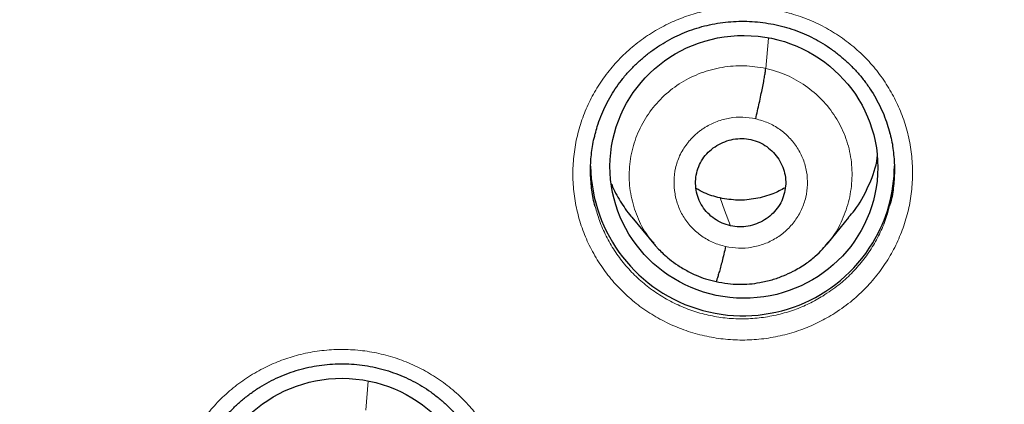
# Model space of a CAD drawing. Header units: millimetres. Extents: x 8 to 1465, y 12 to 1156.
# Tile 56 of 168: x 586.12 to 597.13, y 1067.62 to 1071.92. Entities that reach past the tile are written whole.
import ezdxf

# ---------------------------------------------------------------- set-up
doc = ezdxf.new("R2010")
doc.units = ezdxf.units.MM

msp = doc.modelspace()

# ---------------------------------------------------------------- linework, layer by layer
at = {"color": 252, "linetype": 'Continuous', "lineweight": 0}
for p, q in [((594.463, 1071.373), (594.493, 1071.712)), ((589.987, 1067.552), (590.016, 1067.876))]:
    msp.add_line(p, q, dxfattribs=at)
at = {"color": 7, "linetype": 'Continuous', "lineweight": 30}
for p, q in [((592.964, 1069.708), (593.211, 1069.41)), ((595.148, 1069.408), (595.394, 1069.706)), ((595.153, 1069.421), (595.144, 1069.412))]:
    msp.add_line(p, q, dxfattribs=at)
at = {"color": 252, "linetype": 'Continuous', "lineweight": 0, "flags": 128}
msp.add_lwpolyline([(594.068, 1069.612), (594.003, 1069.787), (593.951, 1069.924)], dxfattribs=at)
at = {"color": 7, "linetype": 'Continuous', "lineweight": 30}
for centre, radius, start, end in [((585.958, 1075.47), 23.103, 180.8483, 359.1517), ((594.206, 1070.311), 1.704, 180.9998, 328.5431), ((594.257, 1070.283), 1.645, 328.4773, 359.9711)]:
    msp.add_arc(centre, radius, start, end, dxfattribs=at)
at = {"color": 252, "linetype": 'Continuous', "lineweight": 0}
for centre, radius, start, end in [((585.958, 1075.488), 23.115, 182.9215, 356.9459), ((586.48, 1076.063), 44.933, 269.535, 353.5485)]:
    msp.add_arc(centre, radius, start, end, dxfattribs=at)
at = {"color": 7, "linetype": 'Continuous', "lineweight": 30}
for centre, major_axis, ratio in [((594.218, 1070.272), (1.496, -0.083), 0.980362), ((589.723, 1066.437), (1.494, -0.079), 0.983231)]:
    msp.add_ellipse(centre, major_axis=major_axis, ratio=ratio, dxfattribs=at)
at = {"color": 252, "linetype": 'Continuous', "lineweight": 0}
for points, knots in [([(595.212, 1068.621), (595.279, 1068.666), (595.405, 1068.75), (595.569, 1068.901), (595.71, 1069.059), (595.832, 1069.232), (595.932, 1069.418), (596.011, 1069.613), (596.068, 1069.815), (596.1, 1070.023), (596.109, 1070.232), (596.094, 1070.441), (596.055, 1070.648), (595.992, 1070.848), (595.907, 1071.04), (595.8, 1071.222), (595.674, 1071.391), (595.528, 1071.545), (595.366, 1071.681), (595.19, 1071.799), (595.001, 1071.897), (594.801, 1071.973), (594.594, 1072.027), (594.383, 1072.058), (594.169, 1072.065), (593.955, 1072.049), (593.749, 1072.01), (593.553, 1071.951), (593.365, 1071.872), (593.182, 1071.771), (593.008, 1071.648), (592.849, 1071.507), (592.708, 1071.349), (592.585, 1071.177), (592.483, 1070.993), (592.403, 1070.798), (592.345, 1070.596), (592.311, 1070.389), (592.301, 1070.179), (592.314, 1069.97), (592.352, 1069.763), (592.413, 1069.563), (592.497, 1069.37), (592.602, 1069.187), (592.727, 1069.018), (592.872, 1068.863), (593.032, 1068.725), (593.208, 1068.606), (593.397, 1068.507), (593.595, 1068.429), (593.802, 1068.374), (594.013, 1068.341), (594.227, 1068.332), (594.441, 1068.347), (594.651, 1068.385), (594.852, 1068.445), (595.04, 1068.523), (595.154, 1068.589), (595.212, 1068.621)], [0, 0, 0, 0, 0.020419, 0.038296, 0.056231, 0.074108, 0.091984, 0.109918, 0.127794, 0.14567, 0.163603, 0.181479, 0.199356, 0.217291, 0.235168, 0.253047, 0.270983, 0.288862, 0.306743, 0.324681, 0.342562, 0.360444, 0.378382, 0.396264, 0.414145, 0.432084, 0.449965, 0.466726, 0.483487, 0.501364, 0.519298, 0.537174, 0.555051, 0.572985, 0.590861, 0.608737, 0.62667, 0.644546, 0.662423, 0.680356, 0.698232, 0.71611, 0.734045, 0.751923, 0.769802, 0.787739, 0.805619, 0.8235, 0.841438, 0.85932, 0.877201, 0.89514, 0.913022, 0.930903, 0.948841, 0.966722, 0.983361, 1, 1, 1, 1]), ([(593.213, 1069.417), (593.182, 1069.454), (593.099, 1069.552), (593.009, 1069.742), (592.944, 1069.973), (592.927, 1070.214), (592.96, 1070.453), (593.038, 1070.682), (593.16, 1070.892), (593.322, 1071.074), (593.516, 1071.222), (593.737, 1071.329), (593.975, 1071.391), (594.221, 1071.412), (594.382, 1071.386), (594.463, 1071.373)], [0, 0, 0, 0, 0.047066, 0.126433, 0.205829, 0.285181, 0.364603, 0.444076, 0.523484, 0.602887, 0.682284, 0.761666, 0.841128, 0.920583, 1, 1, 1, 1]), ([(594.463, 1071.373), (594.542, 1071.351), (594.699, 1071.307), (594.912, 1071.183), (595.097, 1071.026), (595.248, 1070.835), (595.357, 1070.619), (595.421, 1070.386), (595.435, 1070.146), (595.403, 1069.906), (595.323, 1069.679), (595.238, 1069.514), (595.168, 1069.438), (595.153, 1069.421)], [0, 0, 0, 0, 0.097434, 0.194737, 0.292082, 0.389392, 0.48669, 0.583904, 0.681068, 0.778361, 0.875653, 0.972816, 1, 1, 1, 1]), ([(594.014, 1069.381), (593.967, 1069.394), (593.873, 1069.42), (593.746, 1069.494), (593.635, 1069.588), (593.545, 1069.702), (593.48, 1069.831), (593.443, 1069.971), (593.433, 1070.115), (593.449, 1070.259), (593.488, 1070.377), (593.526, 1070.448), (593.546, 1070.48), (593.555, 1070.493), (593.564, 1070.506), (593.572, 1070.516), (593.583, 1070.531), (593.602, 1070.556), (593.637, 1070.595), (593.676, 1070.634), (593.716, 1070.667), (593.751, 1070.692), (593.815, 1070.734), (593.916, 1070.784), (594.058, 1070.822), (594.205, 1070.834), (594.302, 1070.817), (594.35, 1070.809)], [0, 0, 0, 0, 0.062594, 0.124975, 0.187333, 0.249625, 0.311858, 0.374261, 0.436875, 0.499526, 0.562169, 0.597213, 0.604096, 0.610978, 0.617857, 0.624734, 0.626599, 0.642402, 0.666076, 0.694043, 0.713615, 0.732228, 0.749888, 0.812387, 0.874902, 0.937373, 1, 1, 1, 1]), ([(594.35, 1070.809), (594.397, 1070.796), (594.491, 1070.769), (594.619, 1070.696), (594.73, 1070.601), (594.82, 1070.487), (594.885, 1070.358), (594.924, 1070.218), (594.934, 1070.074), (594.915, 1069.931), (594.868, 1069.794), (594.794, 1069.669), (594.697, 1069.559), (594.581, 1069.471), (594.448, 1069.406), (594.306, 1069.369), (594.159, 1069.357), (594.062, 1069.373), (594.014, 1069.381)], [0, 0, 0, 0, 0.062503, 0.125005, 0.187508, 0.250007, 0.312506, 0.375005, 0.437503, 0.500003, 0.5625, 0.625004, 0.687506, 0.750007, 0.812506, 0.875, 0.937501, 1, 1, 1, 1]), ([(595.103, 1068.828), (595.052, 1068.799), (594.949, 1068.74), (594.781, 1068.67), (594.602, 1068.617), (594.413, 1068.583), (594.222, 1068.569), (594.031, 1068.577), (593.842, 1068.606), (593.657, 1068.655), (593.48, 1068.725), (593.311, 1068.814), (593.154, 1068.92), (593.01, 1069.043), (592.881, 1069.182), (592.768, 1069.333), (592.675, 1069.497), (592.601, 1069.662), (592.57, 1069.775), (592.555, 1069.828)], [0, 0, 0, 0, 0.05554, 0.11108, 0.170765, 0.230641, 0.290327, 0.350017, 0.409898, 0.469588, 0.529275, 0.589154, 0.648842, 0.708524, 0.768397, 0.82808, 0.887755, 0.947621, 1, 1, 1, 1]), ([(595.848, 1069.836), (595.838, 1069.796), (595.812, 1069.695), (595.747, 1069.54), (595.658, 1069.374), (595.549, 1069.22), (595.423, 1069.078), (595.276, 1068.943), (595.163, 1068.868), (595.103, 1068.828)], [0, 0, 0, 0, 0.097284, 0.244563, 0.391374, 0.538195, 0.685485, 0.832306, 1, 1, 1, 1]), ([(590.724, 1064.793), (590.791, 1064.837), (590.916, 1064.92), (591.08, 1065.069), (591.221, 1065.227), (591.343, 1065.399), (591.443, 1065.584), (591.523, 1065.779), (591.58, 1065.981), (591.612, 1066.188), (591.621, 1066.398), (591.607, 1066.607), (591.568, 1066.813), (591.505, 1067.013), (591.421, 1067.206), (591.314, 1067.387), (591.188, 1067.556), (591.043, 1067.71), (590.881, 1067.847), (590.704, 1067.965), (590.515, 1068.064), (590.316, 1068.14), (590.109, 1068.195), (589.898, 1068.226), (589.684, 1068.234), (589.47, 1068.218), (589.264, 1068.18), (589.068, 1068.121), (588.88, 1068.043), (588.697, 1067.943), (588.523, 1067.82), (588.364, 1067.68), (588.222, 1067.523), (588.099, 1067.351), (587.996, 1067.167), (587.916, 1066.973), (587.858, 1066.771), (587.823, 1066.564), (587.813, 1066.355), (587.826, 1066.146), (587.863, 1065.939), (587.924, 1065.739), (588.008, 1065.546), (588.113, 1065.363), (588.238, 1065.193), (588.382, 1065.039), (588.543, 1064.9), (588.719, 1064.781), (588.907, 1064.681), (589.105, 1064.603), (589.312, 1064.547), (589.523, 1064.515), (589.737, 1064.505), (589.951, 1064.52), (590.161, 1064.557), (590.362, 1064.616), (590.551, 1064.694), (590.667, 1064.76), (590.724, 1064.793)], [0, 0, 0, 0, 0.020135, 0.038011, 0.055944, 0.07382, 0.091697, 0.109631, 0.127508, 0.145387, 0.163322, 0.181201, 0.199082, 0.21702, 0.2349, 0.252782, 0.270721, 0.288602, 0.306484, 0.324422, 0.342304, 0.360184, 0.378121, 0.396001, 0.41388, 0.431815, 0.449693, 0.466446, 0.483199, 0.501076, 0.519009, 0.536886, 0.554763, 0.572696, 0.590573, 0.60845, 0.626385, 0.644262, 0.662142, 0.680078, 0.697958, 0.715839, 0.733777, 0.751658, 0.76954, 0.787479, 0.80536, 0.823242, 0.84118, 0.859061, 0.876941, 0.894877, 0.912757, 0.930634, 0.948569, 0.966447, 0.983223, 1, 1, 1, 1])]:
    msp.add_open_spline(points, degree=3, knots=knots, dxfattribs=at)
at = {"color": 7, "linetype": 'Continuous', "lineweight": 30}
for points, knots in [([(583.692, 1050.214), (583.795, 1050.205), (584.052, 1050.182), (584.464, 1050.155), (584.928, 1050.133), (585.392, 1050.118), (585.856, 1050.112), (586.321, 1050.115), (586.785, 1050.125), (587.249, 1050.144), (587.712, 1050.172), (588.175, 1050.207), (588.637, 1050.251), (589.098, 1050.303), (589.558, 1050.364), (590.017, 1050.432), (590.475, 1050.509), (590.931, 1050.594), (591.386, 1050.687), (591.838, 1050.788), (592.289, 1050.898), (592.738, 1051.015), (593.184, 1051.141), (593.628, 1051.274), (594.069, 1051.416), (594.508, 1051.565), (594.944, 1051.722), (595.377, 1051.887), (595.806, 1052.059), (596.233, 1052.24), (596.656, 1052.427), (597.075, 1052.623), (597.491, 1052.826), (597.903, 1053.036), (598.311, 1053.254), (598.715, 1053.479), (599.115, 1053.711), (599.51, 1053.95), (599.901, 1054.196), (600.287, 1054.449), (600.668, 1054.709), (601.044, 1054.976), (601.416, 1055.25), (601.782, 1055.53), (602.143, 1055.817), (602.499, 1056.11), (602.849, 1056.409), (603.193, 1056.715), (603.532, 1057.027), (603.865, 1057.345), (604.192, 1057.668), (604.513, 1057.998), (604.828, 1058.333), (605.136, 1058.674), (605.439, 1059.02), (605.734, 1059.372), (606.023, 1059.728), (606.306, 1060.09), (606.581, 1060.457), (606.85, 1060.829), (607.112, 1061.206), (607.367, 1061.587), (607.614, 1061.972), (607.855, 1062.362), (608.088, 1062.757), (608.314, 1063.155), (608.532, 1063.558), (608.743, 1063.964), (608.947, 1064.374), (609.142, 1064.787), (609.33, 1065.204), (609.51, 1065.624), (609.683, 1066.048), (609.847, 1066.474), (610.004, 1066.903), (610.152, 1067.335), (610.293, 1067.77), (610.425, 1068.207), (610.55, 1068.646), (610.666, 1069.088), (610.774, 1069.531), (610.874, 1069.976), (610.965, 1070.423), (611.048, 1070.872), (611.123, 1071.322), (611.175, 1071.67), (611.2, 1071.869), (611.206, 1071.916)], [0, 0, 0, 0, 0.0079612, 0.0198738, 0.0317864, 0.0436991, 0.0556118, 0.0675245, 0.0794372, 0.0913499, 0.1032626, 0.1151753, 0.127088, 0.1390006, 0.1509132, 0.1628258, 0.1747382, 0.1866506, 0.198563, 0.2104752, 0.2223874, 0.2342994, 0.2462114, 0.2581232, 0.2700349, 0.2819465, 0.2938579, 0.3057692, 0.3176804, 0.3295913, 0.3415021, 0.3534128, 0.3653232, 0.3772335, 0.3891436, 0.4010534, 0.4129631, 0.4248725, 0.4367818, 0.4486908, 0.4605996, 0.4725081, 0.4844164, 0.4963245, 0.5082323, 0.5201399, 0.5320472, 0.5439543, 0.5558611, 0.5677677, 0.5796739, 0.59158, 0.6034857, 0.6153912, 0.6272965, 0.6392014, 0.6511061, 0.6630105, 0.6749147, 0.6868186, 0.6987222, 0.7106256, 0.7225287, 0.7344316, 0.7463342, 0.7582365, 0.7701387, 0.7820405, 0.7939422, 0.8058436, 0.8177447, 0.8296457, 0.8415464, 0.853447, 0.8653473, 0.8772474, 0.8891474, 0.9010472, 0.9129468, 0.9248462, 0.9367455, 0.9486446, 0.9605437, 0.9724425, 0.9843413, 0.99624, 1, 1, 1, 1]), ([(592.555, 1070.638), (592.562, 1070.666), (592.579, 1070.733), (592.616, 1070.834), (592.662, 1070.941), (592.716, 1071.045), (592.778, 1071.144), (592.846, 1071.239), (592.922, 1071.33), (593.005, 1071.416), (593.093, 1071.496), (593.188, 1071.57), (593.287, 1071.638), (593.39, 1071.698), (593.498, 1071.751), (593.608, 1071.796), (593.72, 1071.833), (593.835, 1071.862), (593.952, 1071.883), (594.071, 1071.896), (594.191, 1071.901), (594.312, 1071.898), (594.432, 1071.887), (594.551, 1071.867), (594.668, 1071.84), (594.782, 1071.804), (594.893, 1071.761), (595, 1071.71), (595.102, 1071.653), (595.2, 1071.588), (595.294, 1071.516), (595.383, 1071.438), (595.467, 1071.353), (595.545, 1071.262), (595.616, 1071.167), (595.679, 1071.067), (595.736, 1070.963), (595.783, 1070.857), (595.822, 1070.753), (595.841, 1070.683), (595.85, 1070.65)], [0, 0, 0, 0, 0.020077, 0.046723, 0.073174, 0.099388, 0.125672, 0.152128, 0.178734, 0.20546, 0.232265, 0.259102, 0.285906, 0.312632, 0.339242, 0.365709, 0.391985, 0.418191, 0.44458, 0.471133, 0.497818, 0.524591, 0.551406, 0.578201, 0.604931, 0.631561, 0.658068, 0.68439, 0.710532, 0.736838, 0.763366, 0.790076, 0.816916, 0.843825, 0.870727, 0.897543, 0.924211, 0.950685, 0.976918, 1, 1, 1, 1]), ([(594.35, 1070.809), (594.357, 1070.838), (594.371, 1070.897), (594.391, 1070.986), (594.409, 1071.073), (594.426, 1071.154), (594.44, 1071.227), (594.451, 1071.289), (594.459, 1071.34), (594.462, 1071.362), (594.463, 1071.373)], [0, 0, 0, 0, 0.1249, 0.249894, 0.375009, 0.500032, 0.624916, 0.749901, 0.874962, 1, 1, 1, 1]), ([(592.555, 1069.828), (592.553, 1069.835), (592.532, 1069.902), (592.513, 1070.034), (592.498, 1070.22), (592.509, 1070.408), (592.529, 1070.548), (592.551, 1070.624), (592.556, 1070.64)], [0, 0, 0, 0, 0.027871, 0.255784, 0.484424, 0.712337, 0.940244, 1, 1, 1, 1]), ([(595.849, 1070.652), (595.851, 1070.648), (595.871, 1070.584), (595.891, 1070.456), (595.906, 1070.269), (595.897, 1070.082), (595.878, 1069.936), (595.854, 1069.856), (595.848, 1069.836)], [0, 0, 0, 0, 0.016169, 0.242843, 0.4695, 0.69688, 0.923537, 1, 1, 1, 1]), ([(594.068, 1069.612), (594.037, 1069.622), (593.973, 1069.64), (593.887, 1069.69), (593.812, 1069.753), (593.751, 1069.83), (593.707, 1069.917), (593.681, 1070.011), (593.675, 1070.109), (593.688, 1070.205), (593.719, 1070.298), (593.769, 1070.382), (593.835, 1070.454), (593.915, 1070.513), (594.004, 1070.556), (594.099, 1070.583), (594.198, 1070.593), (594.263, 1070.583), (594.296, 1070.577)], [0, 0, 0, 0, 0.062623, 0.12528, 0.187933, 0.250503, 0.313081, 0.37568, 0.438244, 0.500809, 0.563265, 0.625489, 0.687674, 0.750107, 0.812713, 0.875256, 0.937605, 1, 1, 1, 1]), ([(594.296, 1070.577), (594.327, 1070.569), (594.391, 1070.551), (594.476, 1070.5), (594.55, 1070.435), (594.61, 1070.358), (594.655, 1070.271), (594.682, 1070.178), (594.689, 1070.081), (594.676, 1069.984), (594.644, 1069.892), (594.595, 1069.808), (594.529, 1069.735), (594.45, 1069.676), (594.361, 1069.633), (594.266, 1069.606), (594.166, 1069.596), (594.101, 1069.607), (594.068, 1069.612)], [0, 0, 0, 0, 0.0626171, 0.1250994, 0.1877604, 0.2504954, 0.3130604, 0.3753496, 0.4376078, 0.5000015, 0.5623947, 0.6246519, 0.6869402, 0.7495049, 0.8122399, 0.8749011, 0.9373833, 1, 1, 1, 1]), ([(595.389, 1069.71), (595.412, 1069.735), (595.504, 1069.834), (595.61, 1070.046), (595.694, 1070.25), (595.709, 1070.367), (595.711, 1070.384)], [0, 0, 0, 0, 0.132745, 0.531862, 0.931509, 1, 1, 1, 1]), ([(592.738, 1070.08), (592.739, 1070.078), (592.762, 1070.011), (592.835, 1069.889), (592.911, 1069.767), (592.961, 1069.713), (592.965, 1069.709)], [0, 0, 0, 0, 0.016543, 0.49214, 0.967581, 1, 1, 1, 1]), ([(593.951, 1069.924), (593.891, 1069.94), (593.796, 1069.965), (593.713, 1070.013), (593.683, 1070.031)], [0, 0, 0, 0, 0.643221, 1, 1, 1, 1]), ([(594.68, 1070.038), (594.635, 1070.014), (594.531, 1069.959), (594.351, 1069.912), (594.15, 1069.891), (594.018, 1069.913), (593.951, 1069.924)], [0, 0, 0, 0, 0.20211, 0.46839, 0.733909, 1, 1, 1, 1]), ([(593.208, 1069.415), (593.211, 1069.411), (593.219, 1069.402), (593.238, 1069.38), (593.27, 1069.345), (593.32, 1069.296), (593.391, 1069.235), (593.483, 1069.167), (593.583, 1069.107), (593.688, 1069.057), (593.792, 1069.017), (593.867, 1068.999), (593.907, 1068.99)], [0, 0, 0, 0, 0.019115, 0.056579, 0.106433, 0.193558, 0.305022, 0.44114, 0.602069, 0.723285, 0.855808, 1, 1, 1, 1]), ([(593.907, 1068.991), (593.95, 1068.982), (594.034, 1068.965), (594.161, 1068.957), (594.281, 1068.961), (594.405, 1068.978), (594.532, 1069.007), (594.656, 1069.051), (594.782, 1069.109), (594.903, 1069.181), (595.012, 1069.266), (595.095, 1069.345), (595.139, 1069.397), (595.158, 1069.42)], [0, 0, 0, 0, 0.095193, 0.185702, 0.271783, 0.353547, 0.45588, 0.550591, 0.637647, 0.753824, 0.852854, 0.934853, 1, 1, 1, 1]), ([(594.014, 1069.381), (594.007, 1069.352), (593.994, 1069.295), (593.974, 1069.217), (593.956, 1069.147), (593.939, 1069.088), (593.925, 1069.04), (593.914, 1069.006), (593.909, 1068.997), (593.907, 1068.992)], [0, 0, 0, 0, 0.146117, 0.291763, 0.437818, 0.5843, 0.730797, 0.876891, 1, 1, 1, 1]), ([(588.068, 1066.811), (588.076, 1066.841), (588.093, 1066.907), (588.13, 1067.009), (588.177, 1067.116), (588.231, 1067.219), (588.292, 1067.318), (588.361, 1067.413), (588.437, 1067.503), (588.52, 1067.589), (588.608, 1067.669), (588.703, 1067.743), (588.802, 1067.81), (588.906, 1067.87), (589.013, 1067.922), (589.123, 1067.967), (589.236, 1068.004), (589.35, 1068.032), (589.468, 1068.053), (589.586, 1068.066), (589.707, 1068.071), (589.827, 1068.068), (589.947, 1068.056), (590.066, 1068.036), (590.183, 1068.008), (590.298, 1067.972), (590.408, 1067.929), (590.515, 1067.878), (590.617, 1067.821), (590.715, 1067.756), (590.809, 1067.684), (590.898, 1067.605), (590.982, 1067.52), (591.059, 1067.43), (591.13, 1067.334), (591.194, 1067.234), (591.25, 1067.131), (591.298, 1067.024), (591.336, 1066.92), (591.355, 1066.851), (591.363, 1066.819)], [0, 0, 0, 0, 0.020491, 0.047142, 0.073598, 0.099817, 0.126103, 0.152561, 0.17917, 0.205897, 0.232703, 0.259539, 0.286342, 0.313066, 0.339674, 0.366138, 0.392409, 0.418608, 0.444989, 0.471535, 0.498211, 0.524975, 0.551782, 0.578569, 0.60529, 0.63191, 0.658407, 0.684719, 0.710852, 0.737147, 0.763664, 0.790365, 0.817197, 0.844099, 0.870995, 0.897806, 0.924471, 0.950942, 0.977174, 1, 1, 1, 1])]:
    msp.add_open_spline(points, degree=3, knots=knots, dxfattribs=at)

doc.saveas('drawing.dxf')
